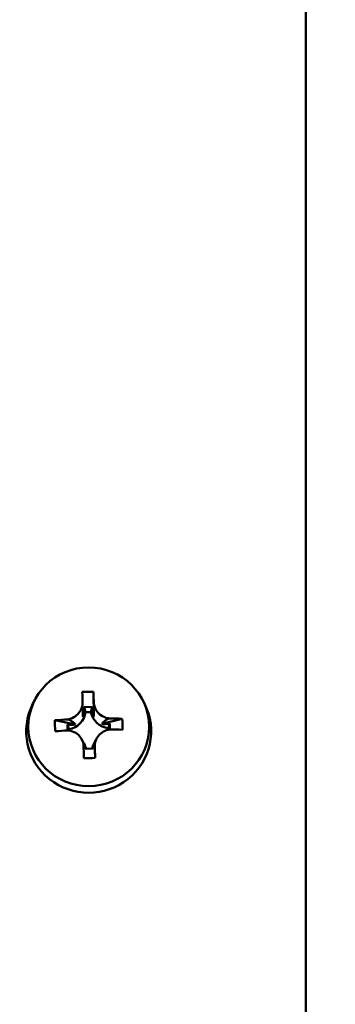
# Model space of a CAD drawing. Header units: inches. Extents: x 1.4 to 53.9, y 1.3 to 58.
# Tile 58 of 227: x 49.529 to 50.261, y 17.752 to 20.034. Entities that reach past the tile are written whole.
import ezdxf

# ---------------------------------------------------------------- set-up
doc = ezdxf.new("R2010")
doc.units = ezdxf.units.IN
doc.header["$MEASUREMENT"] = 0
doc.layers.add('Dimension (ANSI)', color=7, linetype='Continuous', lineweight=25)
doc.layers.add('Visible (ANSI)', color=7, linetype='Continuous', lineweight=50)
doc.styles.add('Note Text (ANSI)', font='tahoma.ttf')
doc.dimstyles.new('Default (ANSI)', dxfattribs={"dimtxt": 0.25, "dimasz": 0.098425, "dimexe": 0.125, "dimexo": 0.0625, "dimgap": 0.031496, "dimtad": 0, "dimtih": 1, "dimtoh": 1, "dimrnd": 1e-08, "dimzin": 4, "dimdsep": 46, "dimtxsty": 'Note Text (ANSI)', "dimcen": 0.09, "dimdle": 0.393701, "dimclrd": 256, "dimclre": 256, "dimclrt": 256, "dimadec": 0, "dimazin": 1, "dimtfac": 1, "dimtofl": 0, "dimtmove": 0, "dimatfit": 3, "dimfxl": 1, "dimtolj": 1, "dimtzin": 4, "dimlwd": -1, "dimlwe": -1, "dimarcsym": 0})

# ---------------------------------------------------------------- blocks, each defined once
blk = doc.blocks.new('*D7')
at = {"layer": 'Defpoints', "color": 0, "transparency": 16777216}
for p in [(50.1927, 31.5993), (52.9486, 31.5993), (50.1927, 15.9209)]:
    blk.add_point(p, dxfattribs=at)
at = {"layer": 'Dimension (ANSI)', "transparency": 16777216}
for p, q in [((50.2552, 31.5993), (53.0736, 31.5993)), ((52.9486, 31.5009), (52.9486, 23.9551)), ((52.9486, 16.0194), (52.9486, 23.5651)), ((50.2552, 15.9209), (53.0736, 15.9209))]:
    blk.add_line(p, q, dxfattribs=at)
for points in [[(52.9322, 31.5009), (52.965, 31.5009), (52.9486, 31.5993)], [(52.9322, 16.0194), (52.965, 16.0194), (52.9486, 15.9209)]]:
    blk.add_solid(points, dxfattribs=at)
at = {"layer": 'Dimension (ANSI)', "transparency": 16777216, "insert": (51.9412, 23.9236), "char_height": 0.25, "attachment_point": 1, "style": 'Note Text (ANSI)'}
blk.add_mtext('\\A1;15.68 [398.2]', dxfattribs=at)

msp = doc.modelspace()

# ---------------------------------------------------------------- linework, layer by layer
at = {"layer": 'Visible (ANSI)'}
for p, q in [((50.1927, 31.0685), (50.1927, 16.8164)), ((49.7001, 18.4767), (49.7012, 18.4191)), ((49.5639, 18.4577), (49.5596, 18.4494)), ((49.697, 18.4414), (49.6785, 18.441)), ((49.8139, 18.4577), (49.8182, 18.4494)), ((49.6938, 18.4297), (49.6818, 18.4294)), ((49.6104, 18.4106), (49.658, 18.4009)), ((49.6396, 18.401), (49.64, 18.3869)), ((49.7192, 18.4023), (49.7668, 18.4142)), ((49.7381, 18.3891), (49.7378, 18.4032)), ((49.6434, 18.3899), (49.6435, 18.3867)), ((49.7342, 18.3887), (49.7341, 18.3919)), ((49.673, 18.3657), (49.6767, 18.3586)), ((49.6778, 18.3564), (49.6796, 18.3529)), ((49.7023, 18.3585), (49.7007, 18.3553)), ((49.7073, 18.3681), (49.7026, 18.3592)), ((49.7026, 18.3591), (49.7037, 18.3232)), ((49.6808, 18.3446), (49.6993, 18.3451))]:
    msp.add_line(p, q, dxfattribs=at)
msp.add_ellipse((49.6889, 18.3955), major_axis=(-0.1402, 0), ratio=0.981793, dxfattribs=at)
for centre, major_axis, ratio, start_param, end_param in [((49.6914, 18.2513), (0.2907, 0.0083), 0.77512, 1.519049, 1.608482), ((49.6759, 18.3399), (-0.0074, 0.3227), 0.004442, 5.052124, 5.148266), ((49.7019, 18.3405), (0.0074, -0.3227), 0.004442, 1.910531, 2.006673), ((49.6889, 18.385), (-0.145, 0), 0.981793, 5.813959, 9.894005), ((49.6348, 18.4391), (-0.0006, 0.0532), 0.822423, 4.304549, 4.73724), ((49.7408, 18.4416), (0.0006, -0.0532), 0.822423, 4.705942, 5.138633), ((49.6347, 18.4358), (0.0476, 0), 0.981793, 4.896332, 6.146017), ((49.7407, 18.4382), (-0.0476, 0), 0.981793, 0.183943, 1.433628), ((49.7969, 18.3598), (-0.052, 0.2861), 0.625961, 1.2801, 1.369532), ((49.6886, 18.3529), (0.3227, 0.0077), 0.1899, 1.714944, 1.811086), ((49.6393, 18.4438), (0.0346, -0.0342), 0.793101, 5.384774, 5.817465), ((49.736, 18.446), (-0.034, -0.0352), 0.794561, 0.488935, 0.921626), ((49.6886, 18.3529), (0.3227, 0.0077), 0.1899, 1.321457, 1.417599), ((49.5809, 18.3548), (-0.0391, -0.2882), 0.63278, 1.773852, 1.863284), ((49.6892, 18.3274), (-0.3227, -0.0077), 0.1899, 4.856537, 4.952679), ((49.6892, 18.3274), (-0.3227, -0.0077), 0.1899, 4.46305, 4.559192), ((49.6371, 18.3441), (0.0437, 0.0005), 0.758551, 6.2819, 6.706812), ((49.6759, 18.3399), (-0.0074, 0.3227), 0.004442, 4.658637, 4.754779), ((49.6372, 18.3318), (0.0476, 0), 0.981793, 0.279949, 0.469227), ((49.7431, 18.3342), (-0.0476, 0), 0.981793, 5.813959, 6.050011), ((49.743, 18.3466), (-0.0437, -0.0005), 0.758551, 5.880507, 6.313199), ((49.7019, 18.3405), (0.0074, -0.3227), 0.004442, 1.517044, 1.613186), ((49.6864, 18.4633), (-0.2908, -0.006), 0.483621, 1.531155, 1.620588)]:
    msp.add_ellipse(centre, major_axis=major_axis, ratio=ratio, start_param=start_param, end_param=end_param, dxfattribs=at)
for points in [[(49.6408, 18.4125), (49.6442, 18.4131), (49.6476, 18.4142), (49.6558, 18.4179), (49.6602, 18.4211), (49.6672, 18.4284), (49.6703, 18.4328), (49.6735, 18.4408), (49.6744, 18.4442), (49.6748, 18.4474)], [(49.7008, 18.448), (49.7014, 18.4448), (49.7024, 18.4415), (49.706, 18.4337), (49.7093, 18.4293), (49.7166, 18.4224), (49.7212, 18.4194), (49.7295, 18.4161), (49.733, 18.4152), (49.7364, 18.4147)], [(49.677, 18.3536), (49.6765, 18.357), (49.6754, 18.3605), (49.6718, 18.3686), (49.6686, 18.373), (49.6612, 18.3799), (49.6566, 18.3828), (49.6483, 18.3859), (49.6448, 18.3866), (49.6414, 18.3869)], [(49.737, 18.3891), (49.7336, 18.3887), (49.7302, 18.3878), (49.722, 18.3843), (49.7176, 18.3812), (49.7106, 18.374), (49.7076, 18.3694), (49.7043, 18.3611), (49.7034, 18.3576), (49.703, 18.3542)]]:
    msp.add_open_spline(points, degree=3, knots=[0.0131061, 0.0131061, 0.0131061, 0.0131061, 0.038694, 0.038694, 0.077388, 0.077388, 0.1160819, 0.1160819, 0.1416698, 0.1416698, 0.1416698, 0.1416698], dxfattribs=at)
for points, weights in [([(49.6752, 18.4185), (49.675, 18.4373), (49.6748, 18.4474)], [1.00809385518, 1.02718582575, 1.00474783]), ([(49.7008, 18.448), (49.701, 18.4379), (49.7012, 18.4191)], [1.00474783, 1.02718582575, 1.00809385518]), ([(49.6408, 18.4125), (49.6489, 18.4104), (49.658, 18.4009)], [1.00474783, 1.02718582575, 1.00809385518]), ([(49.7192, 18.4023), (49.7283, 18.4122), (49.7364, 18.4147)], [1.00809385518, 1.02718582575, 1.00474783]), ([(49.677, 18.3536), (49.6769, 18.3582), (49.6767, 18.3586)], [1.00474783, 1.02313255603, 1.01363631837]), ([(49.7026, 18.3591), (49.7028, 18.3598), (49.703, 18.3542)], [1.00809385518, 1.02718582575, 1.00474783])]:
    msp.add_rational_spline(points, weights, degree=2, dxfattribs=at)
for points in [[(49.6785, 18.441), (49.6802, 18.4354), (49.6818, 18.4294)], [(49.697, 18.4414), (49.6954, 18.4358), (49.6938, 18.4297)], [(49.6396, 18.401), (49.6414, 18.3956), (49.6434, 18.3899)], [(49.7378, 18.4032), (49.736, 18.3977), (49.7341, 18.3919)]]:
    msp.add_open_spline(points, degree=2, dxfattribs=at)

# ---------------------------------------------------------------- dimensions: what is measured, and where the dimension line sits
at = {"layer": 'Dimension (ANSI)'}
dim = msp.add_linear_dim(base=(52.9486, 31.5993), p1=(50.1927, 15.9209), p2=(50.1927, 31.5993), angle=90, dimstyle='Default (ANSI)', override={"dimdec": 2, "dimtp": 0, "dimtm": 0, "dimtdec": 2, "dimatfit": 1}, dxfattribs=at)
dim.commit()
dim.dimension.update_dxf_attribs({"geometry": '*D7', "text_midpoint": (52.9486, 23.7601), "dimtype": 160})

doc.saveas('drawing.dxf')
